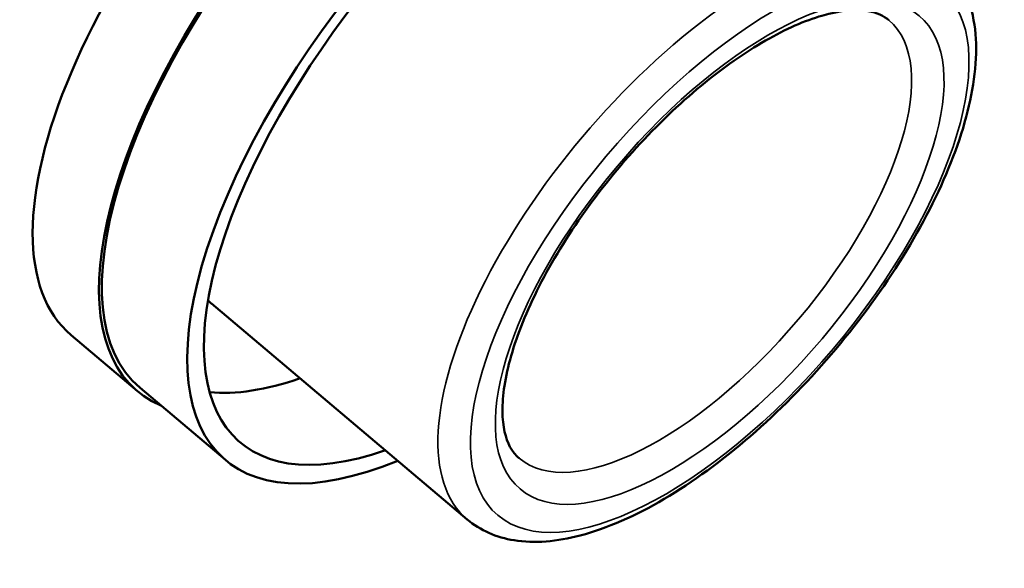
# Model space of a CAD drawing. Header units: millimetres. Extents: x 75 to 4764, y 75 to 3163.
# Tile 182 of 198: x 3338 to 3360, y 2569 to 2581. Entities that reach past the tile are written whole.
import ezdxf

# ---------------------------------------------------------------- set-up
doc = ezdxf.new("R2010")
doc.units = ezdxf.units.MM
doc.header["$LTSCALE"] = 15
doc.layers.add('Visible (ISO)', color=7, linetype='Continuous', lineweight=50)
doc.layers.add('Visible Narrow (ISO)', color=7, linetype='Continuous', lineweight=35)

msp = doc.modelspace()

# ---------------------------------------------------------------- linework, layer by layer
at = {"layer": 'Visible (ISO)'}
for p, q in [((3342.582, 2574.394), (3348.163, 2569.684)), ((3339.523, 2573.704), (3340.969, 2572.483)), ((3342.888, 2570.982), (3341.027, 2572.552))]:
    msp.add_line(p, q, dxfattribs=at)
for centre, major_axis, start_param, end_param in [((3347.741, 2580.508), (-6.714, -7.956), 3.141593, 6.283185), ((3347.741, 2580.508), (6.772, 8.024), 0.349653, 3.272617), ((3349.602, 2578.938), (6.714, 7.956), 5.58887, 10.119094), ((3349.602, 2578.938), (-6.391, -7.573), 2.5103, 6.914478), ((3346.295, 2581.729), (-6.772, -8.024), 4.384369, 6.283185), ((3347.741, 2580.508), (-5.16, -6.114), 6.254766, 6.283185), ((3347.741, 2580.508), (-6.391, -7.573), 0.287804, 0.631292)]:
    msp.add_ellipse(centre, major_axis=major_axis, ratio=0.432677, start_param=start_param, end_param=end_param, dxfattribs=at)
for points, knots in [([(3348.163, 2569.684), (3348.447, 2569.444), (3348.801, 2569.293), (3349.63, 2569.158), (3350.116, 2569.201), (3351.21, 2569.488), (3351.827, 2569.761), (3353.081, 2570.5), (3353.718, 2570.965), (3354.95, 2572.034), (3355.545, 2572.636), (3356.644, 2573.917), (3357.147, 2574.597), (3358.017, 2575.974), (3358.382, 2576.67), (3358.939, 2578.023), (3359.128, 2578.678), (3359.295, 2579.898), (3359.271, 2580.464), (3358.985, 2581.332), (3358.773, 2581.666), (3358.482, 2581.912)], [3.834788, 3.834788, 3.834788, 3.834788, 4.088615, 4.088615, 4.386138, 4.386138, 4.724706, 4.724706, 5.058842, 5.058842, 5.387841, 5.387841, 5.715286, 5.715286, 6.043957, 6.043957, 6.377216, 6.377216, 6.716343, 6.716343, 6.976381, 6.976381, 6.976381, 6.976381]), ([(3357.353, 2580.574), (3357.241, 2580.668), (3357.101, 2580.735), (3356.653, 2580.812), (3356.307, 2580.789), (3355.527, 2580.562), (3355.108, 2580.38), (3354.214, 2579.867), (3353.737, 2579.533), (3352.779, 2578.742), (3352.299, 2578.283), (3351.392, 2577.287), (3350.966, 2576.75), (3350.215, 2575.658), (3349.89, 2575.104), (3349.378, 2574.043), (3349.189, 2573.536), (3348.959, 2572.635), (3348.916, 2572.239), (3348.952, 2571.604), (3349.028, 2571.368), (3349.178, 2571.132), (3349.231, 2571.072), (3349.291, 2571.021)], [0.693196, 0.693196, 0.693196, 0.693196, 0.941725, 0.941725, 1.269329, 1.269329, 1.564253, 1.564253, 1.867592, 1.867592, 2.176825, 2.176825, 2.488308, 2.488308, 2.799177, 2.799177, 3.106246, 3.106246, 3.405412, 3.405412, 3.701142, 3.701142, 3.834788, 3.834788, 3.834788, 3.834788])]:
    msp.add_open_spline(points, degree=3, knots=knots, dxfattribs=at)
at = {"layer": 'Visible Narrow (ISO)'}
for major_axis, start_param, end_param in [((5.16, 6.114), 0, 3.141593), ((4.031, 4.776), 3.141593, 6.283185)]:
    msp.add_ellipse((3353.322, 2575.798), major_axis=major_axis, ratio=0.432677, start_param=start_param, end_param=end_param, dxfattribs=at)
for major_axis in [(-4.837, -5.732), (4.353, 5.158)]:
    msp.add_ellipse((3353.667, 2575.507), major_axis=major_axis, ratio=0.432677, dxfattribs=at)

doc.saveas('drawing.dxf')
